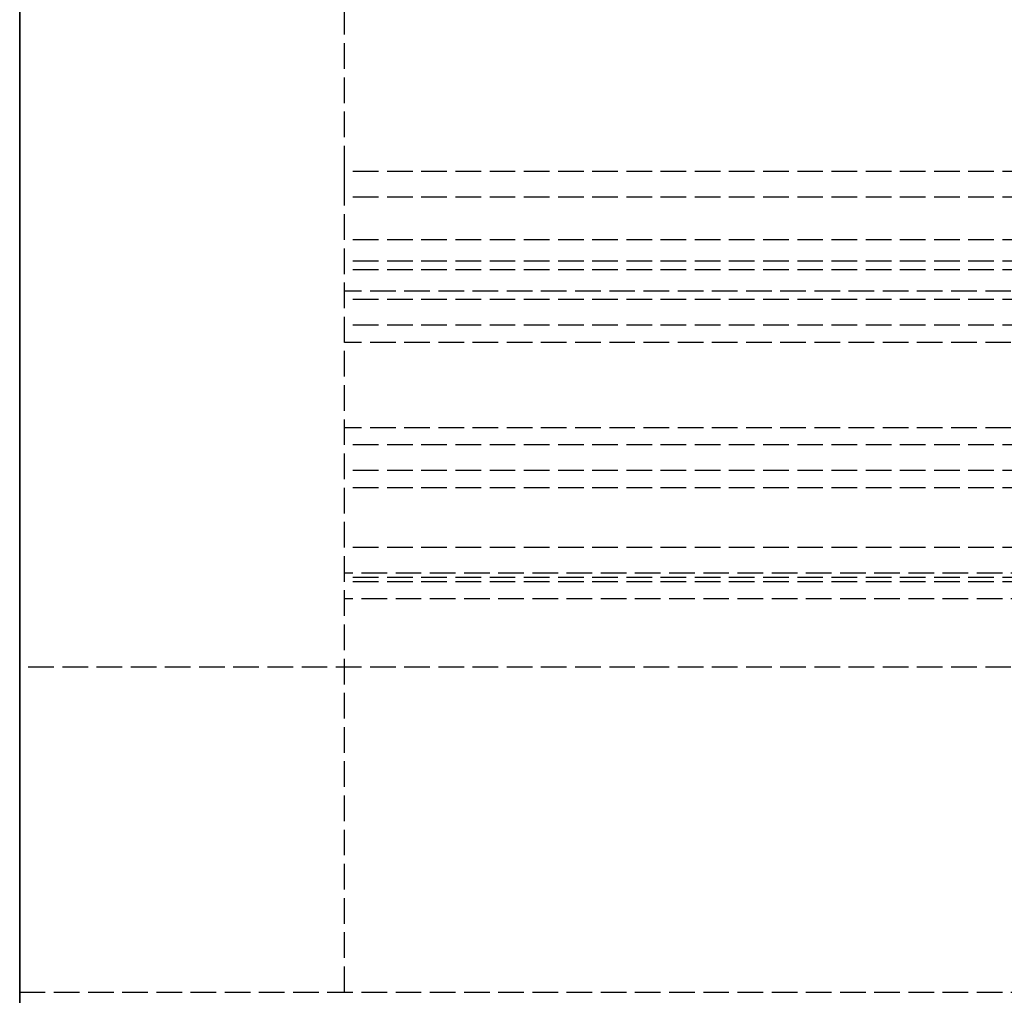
# Model space of a CAD drawing. Header units: millimetres. Extents: x 0 to 3534, y 0 to 599.
# Tile 2 of 19: x 0 to 58, y 29 to 86. Entities that reach past the tile are written whole.
import ezdxf

# ---------------------------------------------------------------- set-up
doc = ezdxf.new("R2010")
doc.units = ezdxf.units.MM
doc.header["$LTSCALE"] = 10
doc.linetypes.add('ALLCAD_Strich', pattern=[0.2, 0.15, -0.05])
doc.layers.add('BESCH_KONT_sich_schn_grun_2d', color=10, linetype='Continuous')
doc.layers.add('BESCH_KONT_sich_schn_seit_2d', color=160, linetype='Continuous')

msp = doc.modelspace()

# ---------------------------------------------------------------- linework, layer by layer
at = {"layer": 'BESCH_KONT_sich_schn_grun_2d', "linetype": 'ALLCAD_Strich'}
for p, q in [((0, 48), (0, 124)), ((19, 77), (19, 113.184)), ((3515, 77), (19, 77)), ((19, 75.5), (19, 77)), ((3515, 75.5), (19, 75.5)), ((19, 29), (19, 75.5)), ((3515, 73), (19, 73)), ((3515, 71.75), (19, 71.75)), ((3515, 71.25), (19, 71.25)), ((1358, 70), (19, 70)), ((3515, 69.5), (19, 69.5)), ((3515, 68), (19, 68)), ((1264, 67), (19, 67)), ((1264, 62), (19, 62)), ((3515, 61), (19, 61)), ((3515, 59.5), (19, 59.5)), ((83, 58.5), (19, 58.5)), ((3515, 55), (19, 55)), ((73.5, 53.5), (19, 53.5)), ((3515, 53.25), (19, 53.25)), ((3515, 53), (19, 53)), ((75.5, 52), (19, 52)), ((3534, 48), (0, 48)), ((0, 48), (0, 29)), ((0, 29), (3534, 29))]:
    msp.add_line(p, q, dxfattribs=at)
at = {"layer": 'BESCH_KONT_sich_schn_seit_2d', "linetype": 'ALLCAD_Strich'}
for p, q in [((0, 599, 2100), (0, 29, 2100)), ((0, 29), (0, 599)), ((0, 133.5, 26.5), (0, 53.5, 26.5)), ((0, 133.5, 21.5), (0, 53.5, 21.5)), ((0, 133.5, 24), (0, 53.5, 24)), ((0, 77, 2101.5), (0, 124, 2101.5)), ((0, 48, 2121), (0, 124, 2121)), ((0, 124, 2102), (0, 48, 2102)), ((0, 113.5, 24.5), (0, 53.5, 24.5)), ((0, 113.5, 27), (0, 53.5, 27)), ((0, 107.5, 24.5), (0, 29, 24.5)), ((0, 95, 36), (0, 57, 36)), ((0, 57, 33.5), (0, 95, 33.5)), ((0, 94, 2040), (0, 73, 2040)), ((0, 69.5, 2043), (0, 88, 2043)), ((0, 69.5, 2043.5), (0, 88, 2043.5)), ((0, 78.5, 2084.75), (0, 87, 2084.75)), ((0, 87, 2091.75), (0, 78.5, 2091.75)), ((0, 86.25, 2045.5), (0, 71.25, 2045.5)), ((0, 84.5, 2061.5), (0, 85.5, 2061.5)), ((0, 85.5, 2066.5), (0, 85.5, 2061.5)), ((0, 84.5, 2066.5), (0, 85.5, 2066.5)), ((0, 85.5, 2055), (0, 85.5, 2061.5)), ((0, 85, 2055), (0, 85.5, 2055)), ((0, 85, 2066.5), (0, 84.5, 2066.5)), ((0, 84.5, 2061.5), (0, 85, 2061.5)), ((0, 85, 2078), (0, 85, 2055)), ((0, 85, 2055), (0, 83, 2055)), ((0, 70.5, 2078), (0, 85, 2078)), ((0, 83, 2068.5), (0, 85, 2068.5)), ((0, 83, 2071.5), (0, 85, 2071.5)), ((0, 83, 2060.5), (0, 85, 2060.5)), ((0, 83, 2063.5), (0, 85, 2063.5)), ((0, 84.5, 2061.5), (0, 84.5, 2066.5)), ((0, 83, 2056), (0, 84.5, 2056)), ((0, 84.5, 2056), (0, 84.5, 2061.5)), ((0, 84.5, 2061.5), (0, 84.5, 2066.5)), ((0, 84.5, 2056), (0, 71, 2056)), ((0, 84.5, 2061.5), (0, 84.5, 2056)), ((0, 67.75, 2080), (0, 84.25, 2080)), ((0, 84.25, 2078), (0, 67.5, 2078)), ((0, 70.5, 2081), (0, 84.25, 2081)), ((0, 84.25, 2081), (0, 84.25, 2078)), ((0, 81.25, 2048.5), (0, 83.75, 2048.5)), ((0, 83.75, 2045.5), (0, 83.75, 2048.5)), ((0, 82.995, 2075.998), (0, 83, 2075.998)), ((0, 83, 2076), (0, 82.995, 2076)), ((0, 83, 2075.992), (0, 82.995, 2075.992)), ((0, 83, 2075.998), (0, 82.995, 2075.998)), ((0, 83, 2075.997), (0, 82.995, 2075.997)), ((0, 83, 2075.995), (0, 82.995, 2075.995)), ((0, 83, 2075.996), (0, 82.995, 2075.996)), ((0, 83, 2075.997), (0, 82.995, 2075.997)), ((0, 83, 2075.997), (0, 82.995, 2075.997)), ((0, 83, 2055), (0, 83, 2076)), ((0, 83, 2075.998), (0, 82.995, 2075.998)), ((0, 83, 2075.993), (0, 82.995, 2075.993)), ((0, 83, 2075.992), (0, 82.995, 2075.992)), ((0, 83, 2075.995), (0, 82.995, 2075.995)), ((0, 83, 2075.997), (0, 82.995, 2075.997)), ((0, 83, 2076), (0, 72.5, 2076)), ((0, 72.5, 2073.75), (0, 83, 2073.75)), ((0, 72.5, 2058.25), (0, 83, 2058.25)), ((0, 72.5, 2060.5), (0, 83, 2060.5)), ((0, 72.5, 2063.5), (0, 83, 2063.5)), ((0, 72.5, 2068.5), (0, 83, 2068.5)), ((0, 72.5, 2071.5), (0, 83, 2071.5)), ((0, 72.5, 2055), (0, 83, 2055)), ((0, 83, 2087.5), (0, 79, 2087.5)), ((0, 83, 2092.5), (0, 79, 2092.5)), ((0, 83, 2087.5), (0, 83, 2092.5)), ((0, 82.995, 2076), (0, 82.995, 2075.997)), ((0, 82.995, 2075.995), (0, 82.995, 2075.997)), ((0, 82.995, 2075.995), (0, 82.995, 2075.992)), ((0, 72.75, 2050), (0, 82.75, 2050)), ((0, 72.75, 2058), (0, 82.75, 2058)), ((0, 72.75, 2067.5), (0, 82.75, 2067.5)), ((0, 82.75, 2063), (0, 82.75, 2067.5)), ((0, 72.75, 2063), (0, 82.75, 2063)), ((0, 82.75, 2059.5), (0, 82.75, 2063)), ((0, 72.75, 2059.5), (0, 82.75, 2059.5)), ((0, 82.75, 2050), (0, 82.75, 2059.5)), ((0, 82.25, 2053.5), (0, 75.25, 2053.5)), ((0, 82.25, 2057), (0, 75.25, 2057)), ((0, 82.25, 2048.5), (0, 82.25, 2057)), ((0, 82, 2091.75), (0, 82, 2084.75)), ((0, 73.75, 2081.5), (0, 81.75, 2081.5)), ((0, 81.75, 2080), (0, 81.75, 2081.5)), ((0, 76.25, 2048.5), (0, 81.25, 2048.5)), ((0, 81.25, 2045.5), (0, 81.25, 2048.5)), ((0, 80.75, 2078), (0, 80.75, 2076)), ((0, 78.757, 2046.5), (0, 80.25, 2046.5)), ((0, 80.25, 2046.5), (0, 80.25, 2048.5)), ((0, 79.75, 2078), (0, 79.75, 2076)), ((0, 79.75, 2081), (0, 79.75, 2081.5)), ((0, 79.75, 2076), (0, 79.75, 2078)), ((0, 79.75, 2078), (0, 79.75, 2081)), ((0, 79, 2087.5), (0, 75.5, 2087.5)), ((0, 79, 2092.5), (0, 75.5, 2092.5)), ((0, 79, 2087.5), (0, 79, 2092.5)), ((0, 78.76, 2046.503), (0, 78.76, 2046.505)), ((0, 78.758, 2046.505), (0, 78.758, 2046.503)), ((0, 78.757, 2046.507), (0, 78.757, 2046.507)), ((0, 78.757, 2046.5), (0, 78.757, 2046.5)), ((0, 78.757, 2046.508), (0, 78.757, 2046.508)), ((0, 78.757, 2046.502), (0, 78.757, 2046.502)), ((0, 78.743, 2046.5), (0, 78.757, 2046.5)), ((0, 78.756, 2046.505), (0, 78.756, 2046.503)), ((0, 78.754, 2046.503), (0, 78.754, 2046.505)), ((0, 78.753, 2046.505), (0, 78.753, 2046.506)), ((0, 78.749, 2046.503), (0, 78.751, 2046.503)), ((0, 78.751, 2046.505), (0, 78.751, 2046.505)), ((0, 78.751, 2046.508), (0, 78.747, 2046.508)), ((0, 78.749, 2046.506), (0, 78.75, 2046.506)), ((0, 78.75, 2046.504), (0, 78.749, 2046.504)), ((0, 78.749, 2046.5), (0, 78.749, 2046.503)), ((0, 78.747, 2046.5), (0, 78.749, 2046.5)), ((0, 78.749, 2046.504), (0, 78.749, 2046.506)), ((0, 78.747, 2046.508), (0, 78.747, 2046.5)), ((0, 78.746, 2046.503), (0, 78.746, 2046.505)), ((0, 78.744, 2046.505), (0, 78.744, 2046.503)), ((0, 78.743, 2046.507), (0, 78.743, 2046.507)), ((0, 78.743, 2046.5), (0, 78.743, 2046.5)), ((0, 78.743, 2046.508), (0, 78.743, 2046.508)), ((0, 78.743, 2046.502), (0, 78.743, 2046.502)), ((0, 77.25, 2046.5), (0, 78.743, 2046.5)), ((0, 78.742, 2046.505), (0, 78.742, 2046.503)), ((0, 78.74, 2046.503), (0, 78.74, 2046.505)), ((0, 78.5, 2091.75), (0, 78.5, 2084.75)), ((0, 77.25, 2046.5), (0, 77.25, 2048.5)), ((0, 77, 2102), (0, 77, 2101.5)), ((0, 77, 2098.5), (0, 75.5, 2098.5)), ((0, 77, 2100), (0, 77, 2098.5)), ((0, 76.25, 2045.5), (0, 76.25, 2048.5)), ((0, 73.75, 2048.5), (0, 76.25, 2048.5)), ((0, 75.75, 2078), (0, 75.75, 2076)), ((0, 75.75, 2081), (0, 75.75, 2081.5)), ((0, 75.75, 2076), (0, 75.75, 2078)), ((0, 75.75, 2078), (0, 75.75, 2081)), ((0, 75.5, 2100), (0, 75.5, 2102)), ((0, 75.5, 2092.5), (0, 58, 2092.5)), ((0, 58, 2087.5), (0, 75.5, 2087.5)), ((0, 75.5, 2096), (0, 67, 2096)), ((0, 67, 2097.5), (0, 75.5, 2097.5)), ((0, 75.5, 2097.5), (0, 75.5, 2096)), ((0, 75.5, 2083.5), (0, 75.5, 2096)), ((0, 48.5, 2083.5), (0, 75.5, 2083.5)), ((0, 75.5, 2098.5), (0, 75.5, 2100)), ((0, 75.25, 2057), (0, 75.25, 2048.5)), ((0, 74.75, 2078), (0, 74.75, 2076)), ((0, 70.5, 2092), (0, 74.5, 2092)), ((0, 74.5, 2095), (0, 70.5, 2095)), ((0, 74.5, 2092), (0, 74.5, 2095)), ((0, 74, 2087.5), (0, 74, 2092.5)), ((0, 73.75, 2080), (0, 73.75, 2081.5)), ((0, 73.75, 2045.5), (0, 73.75, 2048.5)), ((0, 73, 2036.5), (0, 70, 2036.5)), ((0, 73, 2040), (0, 73, 2036.5)), ((0, 72.75, 2063), (0, 72.75, 2067.5)), ((0, 72.75, 2059.5), (0, 72.75, 2063)), ((0, 72.75, 2050), (0, 72.75, 2059.5)), ((0, 71, 2056), (0, 72.5, 2056)), ((0, 72.5, 2055), (0, 70.5, 2055)), ((0, 72.5, 2076), (0, 72.5, 2055)), ((0, 70.5, 2068.5), (0, 72.5, 2068.5)), ((0, 70.5, 2071.5), (0, 72.5, 2071.5)), ((0, 70.5, 2060.5), (0, 72.5, 2060.5)), ((0, 70.5, 2063.5), (0, 72.5, 2063.5)), ((0, 71.75, 2040), (0, 53.25, 2040)), ((0, 71.75, 2037.5), (0, 71.75, 2040)), ((0, 70, 2037.5), (0, 71.75, 2037.5)), ((0, 71.75, 2039.5), (0, 53.25, 2039.5)), ((0, 71.25, 2015.5), (0, 71.25, 2010.5)), ((0, 70.25, 2010.5), (0, 71.25, 2010.5)), ((0, 71.25, 2015.5), (0, 70.25, 2015.5)), ((0, 71.25, 2022), (0, 71.25, 2015.5)), ((0, 70.75, 2022), (0, 71.25, 2022)), ((0, 71.25, 2045.5), (0, 69.5, 2045.5)), ((0, 71.25, 2046.5), (0, 71.25, 2045.5)), ((0, 68, 2046.5), (0, 71.25, 2046.5)), ((0, 71, 2066.5), (0, 71, 2065)), ((0, 71, 2066.5), (0, 70.5, 2066.5)), ((0, 70.5, 2061.5), (0, 71, 2061.5)), ((0, 71, 2056), (0, 71, 2065)), ((0, 71, 2065), (0, 70.5, 2065)), ((0, 71, 2056), (0, 70.5, 2056)), ((0, 70, 2061.5), (0, 71, 2061.5)), ((0, 71, 2066.5), (0, 71, 2065)), ((0, 70, 2066.5), (0, 71, 2066.5)), ((0, 71, 1996), (0, 71, 1999)), ((0, 71, 1996), (0, 51.5, 1996)), ((0, 71, 1999), (0, 48.5, 1999)), ((0, 70.25, 2010.5), (0, 70.75, 2010.5)), ((0, 70.75, 2015.5), (0, 70.25, 2015.5)), ((0, 68.75, 2022), (0, 70.75, 2022)), ((0, 70.75, 1999), (0, 56.25, 1999)), ((0, 70.75, 2022), (0, 70.75, 1999)), ((0, 70.75, 2008.5), (0, 68.75, 2008.5)), ((0, 70.75, 2005.5), (0, 68.75, 2005.5)), ((0, 70.75, 2016.5), (0, 68.75, 2016.5)), ((0, 70.75, 2013.5), (0, 68.75, 2013.5)), ((0, 70.5, 2055), (0, 70.5, 2078)), ((0, 70.5, 2063), (0, 62, 2063)), ((0, 70.5, 2058), (0, 62, 2058)), ((0, 70.5, 2092), (0, 67.5, 2092)), ((0, 70.5, 2095), (0, 29, 2095)), ((0, 70.5, 2081), (0, 70.5, 2078)), ((0, 70.5, 2055), (0, 70.5, 2049.5)), ((0, 70.5, 2081), (0, 70.5, 2095)), ((0, 70.5, 2049.5), (0, 67.5, 2049.5)), ((0, 70.5, 2081), (0, 67.5, 2081)), ((0, 70.5, 2078.5), (0, 67.5, 2078.5)), ((0, 67.5, 2058), (0, 70.5, 2058)), ((0, 67.5, 2063), (0, 70.5, 2063)), ((0, 70, 2055), (0, 70.5, 2055)), ((0, 70.25, 2010.5), (0, 70.25, 2015.5)), ((0, 70.25, 2015.5), (0, 70.25, 2021)), ((0, 70.25, 2021), (0, 56.75, 2021)), ((0, 70.25, 2021), (0, 68.75, 2021)), ((0, 70.25, 2010.5), (0, 70.25, 2015.5)), ((0, 70.25, 2015.5), (0, 70.25, 2021)), ((0, 70, 1997), (0, 50, 1997)), ((0, 70, 1999), (0, 70, 1997)), ((0, 70, 2061.5), (0, 70, 2066.5)), ((0, 70, 2061.5), (0, 70, 2055)), ((0, 70, 2036.5), (0, 70, 2037.5)), ((0, 55, 2037.5), (0, 70, 2037.5)), ((0, 69.75, 2078), (0, 69.75, 2077.5)), ((0, 69.75, 2077.5), (0, 67.75, 2077.5)), ((0, 69.75, 2069), (0, 67.75, 2069)), ((0, 69.75, 2059), (0, 67.75, 2059)), ((0, 69.75, 2050.284), (0, 69.75, 2049)), ((0, 67.75, 2049), (0, 69.75, 2049)), ((0, 69.75, 2050.284), (0, 67.75, 2050.284)), ((0, 69.75, 2050.284), (0, 69.75, 2077.5)), ((0, 69.75, 2054), (0, 67.75, 2054)), ((0, 69.75, 2074), (0, 67.75, 2074)), ((0, 69.5, 2045.5), (0, 69.5, 2043)), ((0, 58.25, 2022), (0, 68.75, 2022)), ((0, 68.75, 2003.25), (0, 58.25, 2003.25)), ((0, 68.75, 2018.75), (0, 58.25, 2018.75)), ((0, 68.75, 2016.5), (0, 58.25, 2016.5)), ((0, 68.75, 2013.5), (0, 58.25, 2013.5)), ((0, 68.75, 2008.5), (0, 58.25, 2008.5)), ((0, 68.75, 2005.5), (0, 58.25, 2005.5)), ((0, 68.75, 2001), (0, 68.75, 2022)), ((0, 58.25, 2001), (0, 68.75, 2001)), ((0, 68.75, 2018.75), (0, 68.75, 2018.755)), ((0, 68.75, 2018.755), (0, 68.747, 2018.755)), ((0, 68.748, 2018.755), (0, 68.748, 2018.75)), ((0, 68.748, 2018.75), (0, 68.748, 2018.755)), ((0, 68.748, 2018.75), (0, 68.748, 2018.755)), ((0, 68.747, 2018.75), (0, 68.747, 2018.755)), ((0, 68.747, 2018.75), (0, 68.747, 2018.755)), ((0, 68.747, 2018.75), (0, 68.747, 2018.755)), ((0, 68.745, 2018.755), (0, 68.747, 2018.755)), ((0, 68.747, 2018.75), (0, 68.747, 2018.755)), ((0, 68.746, 2018.75), (0, 68.746, 2018.755)), ((0, 68.745, 2018.75), (0, 68.745, 2018.755)), ((0, 68.745, 2018.755), (0, 68.742, 2018.755)), ((0, 68.745, 2018.75), (0, 68.745, 2018.755)), ((0, 68.743, 2018.75), (0, 68.743, 2018.755)), ((0, 68.742, 2018.75), (0, 68.742, 2018.755)), ((0, 68.742, 2018.75), (0, 68.742, 2018.755)), ((0, 68.5, 2027), (0, 58.5, 2027)), ((0, 68.5, 2019), (0, 58.5, 2019)), ((0, 68.5, 2009.5), (0, 58.5, 2009.5)), ((0, 68.5, 2014), (0, 68.5, 2009.5)), ((0, 68.5, 2014), (0, 58.5, 2014)), ((0, 68.5, 2017.5), (0, 68.5, 2014)), ((0, 68.5, 2017.5), (0, 58.5, 2017.5)), ((0, 68.5, 2027), (0, 68.5, 2017.5)), ((0, 68, 2044), (0, 68, 2046.5)), ((0, 67, 2043), (0, 68, 2044)), ((0, 68, 2087.5), (0, 68, 2092.5)), ((0, 67.75, 2077.5), (0, 67.75, 2080)), ((0, 67.75, 2077.5), (0, 67.75, 2050.284)), ((0, 67.75, 2049), (0, 67.75, 2050.284)), ((0, 59.5, 1995.5), (0, 67.5, 1995.5)), ((0, 67.5, 1995.5), (0, 67.5, 1997)), ((0, 67.5, 2092), (0, 67.5, 2091.995)), ((0, 67.497, 2091.995), (0, 67.5, 2091.995)), ((0, 62.5, 2089), (0, 67.5, 2089)), ((0, 29, 2092), (0, 67.5, 2092)), ((0, 67.5, 2049.5), (0, 67.5, 2078)), ((0, 67.5, 2092), (0, 67.5, 2078)), ((0, 67.5, 2034.5), (0, 65, 2034.5)), ((0, 67.5, 2037.5), (0, 67.5, 2034.5)), ((0, 67.498, 2092), (0, 67.498, 2091.995)), ((0, 67.497, 2092), (0, 67.497, 2091.995)), ((0, 67.497, 2091.995), (0, 67.495, 2091.995)), ((0, 67.497, 2092), (0, 67.497, 2091.995)), ((0, 67.496, 2092), (0, 67.496, 2091.995)), ((0, 67.495, 2092), (0, 67.495, 2091.995)), ((0, 67.495, 2092), (0, 67.495, 2091.995)), ((0, 67.495, 2092), (0, 67.495, 2091.995)), ((0, 67.492, 2091.995), (0, 67.495, 2091.995)), ((0, 67.495, 2092), (0, 67.495, 2091.995)), ((0, 67.494, 2091.995), (0, 67.494, 2092)), ((0, 67.494, 2092), (0, 67.494, 2091.995)), ((0, 67.493, 2092), (0, 67.493, 2091.995)), ((0, 67.492, 2092), (0, 67.492, 2091.995)), ((0, 67.492, 2092), (0, 67.492, 2091.995)), ((0, 67, 2096), (0, 67, 2097.5)), ((0, 67, 2096), (0, 57, 2096)), ((0, 67, 2097.5), (0, 57, 2097.5)), ((0, 67, 2043), (0, 67, 2078)), ((0, 67, 2063), (0, 62, 2063)), ((0, 67, 2058), (0, 62, 2058)), ((0, 67, 2078), (0, 62, 2078)), ((0, 62, 2043), (0, 67, 2043)), ((0, 67, 36), (0, 67, 33.5)), ((0, 66.5, 1999), (0, 66.5, 2001)), ((0, 59, 2029.5), (0, 66, 2029.5)), ((0, 66, 2026), (0, 66, 2034.5)), ((0, 59, 2026), (0, 66, 2026)), ((0, 65.75, 2095), (0, 65.75, 2092)), ((0, 65.5, 1995.5), (0, 65.5, 1996)), ((0, 65.5, 1999), (0, 65.5, 2001)), ((0, 65.5, 1996), (0, 65.5, 1999)), ((0, 65.5, 1999), (0, 65.5, 2001)), ((0, 65, 2034.5), (0, 60, 2034.5)), ((0, 65, 2037.5), (0, 65, 2034.5)), ((0, 64.5, 2096), (0, 64.5, 2097.5)), ((0, 64.25, 2095), (0, 64.25, 2092)), ((0, 64, 2036.5), (0, 62.507, 2036.5)), ((0, 64, 2036.5), (0, 64, 2034.5)), ((0, 64, 36), (0, 64, 33.5)), ((0, 63, 2087.5), (0, 63, 2092.5)), ((0, 62.51, 2036.497), (0, 62.51, 2036.495)), ((0, 62.508, 2036.495), (0, 62.508, 2036.497)), ((0, 62.507, 2036.493), (0, 62.507, 2036.493)), ((0, 62.507, 2036.5), (0, 62.507, 2036.5)), ((0, 62.507, 2036.492), (0, 62.507, 2036.492)), ((0, 62.507, 2036.498), (0, 62.507, 2036.498)), ((0, 62.507, 2036.5), (0, 62.493, 2036.5)), ((0, 62.506, 2036.495), (0, 62.506, 2036.497)), ((0, 62.504, 2036.497), (0, 62.504, 2036.495)), ((0, 62.503, 2036.492), (0, 62.503, 2036.5)), ((0, 62.503, 2036.5), (0, 62.501, 2036.5)), ((0, 62.499, 2036.492), (0, 62.503, 2036.492)), ((0, 62.501, 2036.494), (0, 62.5, 2036.494)), ((0, 62.501, 2036.497), (0, 62.499, 2036.497)), ((0, 62.501, 2036.5), (0, 62.501, 2036.497)), ((0, 62.501, 2036.496), (0, 62.501, 2036.494)), ((0, 62.5, 2036.496), (0, 62.501, 2036.496)), ((0, 62.5, 2089), (0, 62.5, 2092)), ((0, 60, 2089), (0, 62.5, 2089)), ((0, 62.499, 2036.495), (0, 62.499, 2036.495)), ((0, 62.497, 2036.495), (0, 62.497, 2036.494)), ((0, 62.496, 2036.497), (0, 62.496, 2036.495)), ((0, 62.494, 2036.495), (0, 62.494, 2036.497)), ((0, 62.493, 2036.493), (0, 62.493, 2036.493)), ((0, 62.493, 2036.5), (0, 62.493, 2036.5)), ((0, 62.493, 2036.492), (0, 62.493, 2036.492)), ((0, 62.493, 2036.498), (0, 62.493, 2036.498)), ((0, 62.493, 2036.5), (0, 61, 2036.5)), ((0, 62.492, 2036.495), (0, 62.492, 2036.497)), ((0, 62.49, 2036.497), (0, 62.49, 2036.495)), ((0, 62, 2089), (0, 62, 2092)), ((0, 62, 2065), (0, 61.5, 2065)), ((0, 62, 2056), (0, 61.5, 2056)), ((0, 62, 2043), (0, 62, 2078)), ((0, 61, 2044), (0, 62, 2043)), ((0, 61.5, 1995.5), (0, 61.5, 1996)), ((0, 61.5, 1999), (0, 61.5, 2001)), ((0, 61.5, 2056), (0, 61.5, 2065)), ((0, 61.5, 1996), (0, 61.5, 1999)), ((0, 61.5, 1999), (0, 61.5, 2001)), ((0, 59.5, 2044), (0, 61, 2044)), ((0, 61, 2036.5), (0, 61, 2034.5)), ((0, 60.75, 2095), (0, 60.75, 2092)), ((0, 60.5, 1999), (0, 60.5, 2001)), ((0, 60.5, 36), (0, 60.5, 33.5)), ((0, 60.25, 2095), (0, 60.25, 2092)), ((0, 29, 2092), (0, 60, 2092)), ((0, 60, 2092), (0, 60, 2089)), ((0, 60, 2089), (0, 29, 2089)), ((0, 60, 2037.5), (0, 60, 2034.5)), ((0, 60, 2034.5), (0, 57.5, 2034.5)), ((0, 59.5, 1995.5), (0, 59.5, 1997)), ((0, 59.5, 2096), (0, 59.5, 2097.5)), ((0, 58.5, 2043), (0, 59.5, 2044)), ((0, 59, 2034.5), (0, 59, 2026)), ((0, 59, 2056), (0, 59, 2065)), ((0, 59, 2065), (0, 58.5, 2065)), ((0, 59, 2056), (0, 58.5, 2056)), ((0, 58.5, 2014), (0, 58.5, 2009.5)), ((0, 58.5, 2017.5), (0, 58.5, 2014)), ((0, 58.5, 2027), (0, 58.5, 2017.5)), ((0, 53.5, 2043), (0, 58.5, 2043)), ((0, 58.5, 2058), (0, 58.5, 2063)), ((0, 58.5, 2063), (0, 48.5, 2063)), ((0, 58.5, 2058), (0, 53.5, 2058)), ((0, 58.5, 2063), (0, 58.5, 2078)), ((0, 58.5, 2043), (0, 58.5, 2058)), ((0, 58.5, 2078), (0, 53.5, 2078)), ((0, 58.25, 2021), (0, 56.75, 2021)), ((0, 56.25, 2022), (0, 58.25, 2022)), ((0, 58.25, 2022), (0, 58.25, 2001)), ((0, 58.25, 2008.5), (0, 56.25, 2008.5)), ((0, 58.25, 2005.5), (0, 56.25, 2005.5)), ((0, 58.25, 2016.5), (0, 56.25, 2016.5)), ((0, 58.25, 2013.5), (0, 56.25, 2013.5)), ((0, 58, 2092.5), (0, 58, 2087.5)), ((0, 58, 2009), (0, 58, 2021.5)), ((0, 58, 2009), (0, 56, 2009)), ((0, 58, 2021.5), (0, 56, 2021.5)), ((0, 57.75, 2095), (0, 57.75, 2092)), ((0, 57.5, 2037.5), (0, 57.5, 2034.5)), ((0, 57.5, 36), (0, 57.5, 33.5)), ((0, 57.5, 1996), (0, 57.5, 1999)), ((0, 57, 2096), (0, 48.5, 2096)), ((0, 57, 2097.5), (0, 57, 2096)), ((0, 48.5, 2097.5), (0, 57, 2097.5)), ((0, 50.5, 36), (0, 57, 36)), ((0, 57, 36), (0, 57, 33.5)), ((0, 57, 33.5), (0, 48, 33.5)), ((0, 56.75, 2015.5), (0, 56.75, 2010.5)), ((0, 55.75, 2010.5), (0, 56.75, 2010.5)), ((0, 56.75, 2015.5), (0, 55.75, 2015.5)), ((0, 56.75, 2021), (0, 56.75, 2015.5)), ((0, 56.25, 2010.5), (0, 56.75, 2010.5)), ((0, 56.75, 2015.5), (0, 56.75, 2010.5)), ((0, 56.75, 2015.5), (0, 56.25, 2015.5)), ((0, 56.75, 2021), (0, 56.75, 2015.5)), ((0, 56.5, 2089), (0, 56.5, 2092)), ((0, 56.5, 2005), (0, 51.5, 2005)), ((0, 56.5, 2023), (0, 51.5, 2023)), ((0, 56.5, 2005), (0, 56.5, 2023)), ((0, 55.75, 2022), (0, 56.25, 2022)), ((0, 56.25, 1999), (0, 56.25, 2022)), ((0, 56, 1935), (0, 56, 1965.75)), ((0, 56, 1965.75), (0, 56, 1973.25)), ((0, 56, 1973.25), (0, 56, 2021.5)), ((0, 56, 1991.5), (0, 54, 1991.5)), ((0, 56, 1953.5), (0, 54, 1953.5)), ((0, 56, 1979), (0, 54, 1979)), ((0, 50, 1973.25), (0, 56, 1973.25)), ((0, 50, 2021.5), (0, 56, 2021.5)), ((0, 56, 1965.75), (0, 50, 1965.75)), ((0, 50, 1935), (0, 56, 1935)), ((0, 56, 1985.5), (0, 54, 1985.5)), ((0, 56, 1960), (0, 54, 1960)), ((0, 56, 2009), (0, 54, 2009)), ((0, 56, 1998), (0, 54, 1998)), ((0, 56, 1985), (0, 54, 1985)), ((0, 56, 1994.5), (0, 54, 1994.5)), ((0, 56, 1947.5), (0, 54, 1947.5)), ((0, 56, 1942.5), (0, 54, 1942.5)), ((0, 56, 1944.5), (0, 54, 1944.5)), ((0, 56, 1960.5), (0, 54, 1960.5)), ((0, 56, 1956.5), (0, 54, 1956.5)), ((0, 56, 1982.5), (0, 54, 1982.5)), ((0, 56, 1978.5), (0, 54, 1978.5)), ((0, 55.75, 2010.5), (0, 55.75, 2015.5)), ((0, 55.75, 2015.5), (0, 55.75, 2022)), ((0, 55, 2036.5), (0, 52, 2036.5)), ((0, 55, 2037.5), (0, 55, 2036.5)), ((0, 53.25, 2037.5), (0, 55, 2037.5)), ((0, 54.75, 2092), (0, 54.75, 2095)), ((0, 49.5, 2091), (0, 54.5, 2091)), ((0, 54.5, 2091), (0, 54.5, 2092)), ((0, 54.5, 2088), (0, 54.5, 2089)), ((0, 49.5, 2088), (0, 54.5, 2088)), ((0, 54, 1973.25), (0, 54, 2021.5)), ((0, 54, 1937), (0, 54, 1965.75)), ((0, 54, 1965.75), (0, 54, 1973.25)), ((0, 54, 1937), (0, 48, 1937)), ((0, 54, 1985), (0, 48, 1985)), ((0, 53.75, 2096.5), (0, 29, 2096.5)), ((0, 53.75, 2095), (0, 53.75, 2096.5)), ((0, 53.75, 2092), (0, 53.75, 2093.5)), ((0, 53.75, 2093.5), (0, 17.75, 2093.5)), ((0, 53.75, 2097), (0, 48.75, 2097)), ((0, 53.75, 2096.5), (0, 53.75, 2097)), ((0, 53.5, 2089), (0, 53.5, 2092)), ((0, 53.5, 24), (0, 53, 24)), ((0, 53.5, 21.5), (0, 53, 21.5)), ((0, 53, 2044), (0, 53.5, 2043)), ((0, 53.5, 26.5), (0, 53.5, 21.5)), ((0, 53.5, 27), (0, 53.5, 26.5)), ((0, 53.5, 2043), (0, 53.5, 2050.5)), ((0, 53.5, 2007.5), (0, 53.5, 2023)), ((0, 53.5, 2007.5), (0, 53.5, 2002.5)), ((0, 53.5, 2007.5), (0, 51.5, 2007.5)), ((0, 53.5, 2002.5), (0, 51.5, 2002.5)), ((0, 53.5, 2047), (0, 50, 2047)), ((0, 53.5, 2058), (0, 52, 2058)), ((0, 53.5, 2064), (0, 52, 2064)), ((0, 53.5, 2043), (0, 53.5, 2030)), ((0, 53.5, 2030), (0, 48, 2030)), ((0, 53.5, 2080), (0, 50, 2080)), ((0, 53.5, 2050.5), (0, 53.5, 2080)), ((0, 50, 2050.5), (0, 53.5, 2050.5)), ((0, 53.5, 2067), (0, 52, 2067)), ((0, 53.5, 2068), (0, 52, 2068)), ((0, 53.5, 2055), (0, 52, 2055)), ((0, 53.5, 2054), (0, 52, 2054)), ((0, 53.25, 2040), (0, 53.25, 2037.5)), ((0, 53, 24), (0, 29, 24)), ((0, 53, 21.5), (0, 29, 21.5)), ((0, 53, 21.5), (0, 53, 24)), ((0, 53, 2045.5), (0, 53, 2044)), ((0, 52, 2045.5), (0, 53, 2045.5)), ((0, 52, 2036.5), (0, 52, 2045.5)), ((0, 52, 2058), (0, 48.5, 2058)), ((0, 52, 2050.5), (0, 52, 2080)), ((0, 51.5, 2089), (0, 51.5, 2092)), ((0, 50.5, 1962), (0, 51.5, 1962)), ((0, 51.5, 1971.5), (0, 50.5, 1971.5)), ((0, 51.5, 1962), (0, 51.5, 1971.5)), ((0, 51.5, 1989), (0, 51.5, 1971.5)), ((0, 51.5, 1989), (0, 51.5, 1994)), ((0, 51.5, 1996), (0, 51.5, 1994)), ((0, 51.5, 1996), (0, 51.5, 1999)), ((0, 51.5, 2015), (0, 51.5, 1999)), ((0, 51.5, 2025), (0, 51.5, 2015)), ((0, 51.5, 2077), (0, 51.5, 2025)), ((0, 51.5, 1952), (0, 51.5, 1938)), ((0, 51.5, 1962), (0, 51.5, 1952)), ((0, 51.5, 1973.5), (0, 48.5, 1973.5)), ((0, 51.5, 1960), (0, 48.5, 1960)), ((0, 51.5, 1954), (0, 48.5, 1954)), ((0, 51.5, 1979.5), (0, 48.5, 1979.5)), ((0, 51.5, 2023), (0, 48.5, 2023)), ((0, 51.5, 2005), (0, 48.5, 2005)), ((0, 51.5, 2002), (0, 48.5, 2002)), ((0, 51.5, 1997.5), (0, 48.5, 1997.5)), ((0, 51.5, 1987.5), (0, 48.5, 1987.5)), ((0, 51.5, 1938), (0, 48.5, 1938)), ((0, 51.5, 1952), (0, 48.5, 1952)), ((0, 51.5, 1989), (0, 48.5, 1989)), ((0, 51.5, 1994), (0, 48.5, 1994)), ((0, 51.5, 1996), (0, 48.5, 1996)), ((0, 51.5, 2015), (0, 48.5, 2015)), ((0, 51.5, 2025), (0, 48.5, 2025)), ((0, 51.5, 2077), (0, 48.5, 2077)), ((0, 51.5, 1950), (0, 48.5, 1950)), ((0, 51.5, 1945), (0, 48.5, 1945)), ((0, 51.5, 2063), (0, 48.5, 2063)), ((0, 51.5, 2058), (0, 48.5, 2058)), ((0, 51.5, 2019), (0, 48.5, 2019)), ((0, 51.5, 2014), (0, 48.5, 2014)), ((0, 51.5, 1988), (0, 48.5, 1988)), ((0, 51.5, 1983), (0, 48.5, 1983)), ((0, 51, 2089), (0, 51, 2092)), ((0, 50.5, 36), (0, 48, 36)), ((0, 50.5, 29.5), (0, 50.5, 33.5)), ((0, 44, 29.5), (0, 50.5, 29.5)), ((0, 50.5, 45.5), (0, 48, 45.5)), ((0, 50.5, 85.5), (0, 50.5, 36)), ((0, 48, 85.5), (0, 50.5, 85.5)), ((0, 50.5, 55.5), (0, 48, 55.5)), ((0, 50.5, 50.5), (0, 48, 50.5)), ((0, 50.5, 68), (0, 48, 68)), ((0, 50.5, 63), (0, 48, 63)), ((0, 50.5, 80.5), (0, 48, 80.5)), ((0, 50.5, 75.5), (0, 48, 75.5)), ((0, 50.5, 1971.5), (0, 50.5, 1962)), ((0, 50, 1978), (0, 48, 1978)), ((0, 48, 1968), (0, 50, 1968)), ((0, 50, 1969.284), (0, 48, 1969.284)), ((0, 50, 1996.5), (0, 48, 1996.5)), ((0, 50, 1973), (0, 48, 1973)), ((0, 50, 1993), (0, 48, 1993)), ((0, 50, 2022), (0, 48, 2022)), ((0, 50, 1973.25), (0, 48, 1973.25)), ((0, 50, 2082), (0, 50, 1935)), ((0, 50, 2082), (0, 45, 2082)), ((0, 50, 1935), (0, 48, 1935)), ((0, 50, 2080), (0, 48, 2080)), ((0, 50, 1965.75), (0, 48, 1965.75)), ((0, 48, 2047), (0, 50, 2047)), ((0, 50, 2050.5), (0, 48, 2050.5)), ((0, 50, 2038.5), (0, 48, 2038.5)), ((0, 50, 2033.5), (0, 48, 2033.5)), ((0, 50, 2054.5), (0, 48, 2054.5)), ((0, 50, 2049.5), (0, 48, 2049.5)), ((0, 50, 2070.5), (0, 48, 2070.5)), ((0, 50, 2065.5), (0, 48, 2065.5)), ((0, 20.5, 2091), (0, 49.5, 2091)), ((0, 49.5, 2091), (0, 49.5, 2092)), ((0, 49.5, 2088), (0, 49.5, 2089)), ((0, 29, 2088), (0, 49.5, 2088)), ((0, 49.5, 2092), (0, 49.5, 2094)), ((0, 49.5, 2094), (0, 19.5, 2094)), ((0, 48.75, 2095), (0, 48.75, 2097)), ((0, 48.5, 1988), (0, 48, 1988)), ((0, 48, 1999), (0, 48.5, 1999)), ((0, 48.5, 2096), (0, 48.5, 2083.5)), ((0, 48.5, 2096), (0, 48.5, 2097.5)), ((0, 48.5, 2096), (0, 18.5, 2096)), ((0, 48.5, 2097.5), (0, 29, 2097.5)), ((0, 48.5, 2065), (0, 48, 2065)), ((0, 48.5, 2056), (0, 48, 2056)), ((0, 48.5, 1952), (0, 48.5, 1938)), ((0, 48.5, 1989), (0, 48.5, 1952)), ((0, 48.5, 1989), (0, 48.5, 1994)), ((0, 48.5, 1996), (0, 48.5, 1994)), ((0, 48.5, 1999), (0, 48.5, 1996)), ((0, 48.5, 2015), (0, 48.5, 1999)), ((0, 48.5, 2025), (0, 48.5, 2015)), ((0, 48.5, 2077), (0, 48.5, 2025)), ((0, 48, 2102), (0, 29, 2102)), ((0, 48, 2202), (0, 48, 2102)), ((0, 48, 2202), (0, 29, 2202)), ((0, 48, 2102), (0, 48, 2121)), ((0, 48, 2094.5), (0, 43.5, 2094.5)), ((0, 48, 2096), (0, 48, 2094.5)), ((0, 48, 2080), (0, 29, 2080)), ((0, 29, 32), (0, 48, 32)), ((0, 48, 32), (0, 48, 2080)), ((0, 48, 2037.5), (0, 43, 2037.5)), ((0, 48, 2034.5), (0, 43, 2034.5)), ((0, 48, 2069.5), (0, 43, 2069.5)), ((0, 48, 2066.5), (0, 43, 2066.5)), ((0, 48, 79.5), (0, 43, 79.5)), ((0, 48, 76.5), (0, 43, 76.5)), ((0, 48, 54.5), (0, 43, 54.5)), ((0, 48, 51.5), (0, 43, 51.5)), ((0, 46.5, 2097.5), (0, 46.5, 2094.5)), ((0, 46.5, 2098), (0, 39.5, 2098)), ((0, 46.5, 2098), (0, 46.5, 2097.5)), ((0, 46, 2089), (0, 46, 2092)), ((0, 45.5, 2089), (0, 45.5, 2092)), ((0, 45.5, 2097.5), (0, 45.5, 2092)), ((0, 45.5, 2092), (0, 45.5, 2094)), ((0, 45, 2080), (0, 45, 2082)), ((0, 44.25, 2095), (0, 44.25, 2092)), ((0, 44, 32), (0, 44, 29.5)), ((0, 43.5, 2089), (0, 43.5, 2092)), ((0, 43.5, 2096), (0, 43.5, 2097.5)), ((0, 28, 2094.5), (0, 43.5, 2094.5)), ((0, 43.5, 2094.5), (0, 43.5, 2096)), ((0, 43, 2037.5), (0, 43, 2034.5)), ((0, 43, 2069.5), (0, 43, 2066.5)), ((0, 43, 79.5), (0, 43, 76.5)), ((0, 43, 54.5), (0, 43, 51.5)), ((0, 41.25, 2092), (0, 41.25, 2095)), ((0, 40.5, 2089), (0, 40.5, 2092)), ((0, 40.5, 2097.5), (0, 40.5, 2092)), ((0, 40.5, 2092), (0, 40.5, 2094)), ((0, 39.5, 2098), (0, 39.5, 2097.5)), ((0, 38.25, 2095), (0, 38.25, 2092)), ((0, 36.5, 2088), (0, 36.5, 2093)), ((0, 36.5, 2093), (0, 20.5, 2093)), ((0, 34.5, 2092), (0, 34.5, 2091)), ((0, 34.5, 2089), (0, 34.5, 2088)), ((0, 33.5, 2091), (0, 33.5, 2094)), ((0, 31.25, 2090), (0, 26.25, 2090)), ((0, 31.25, 2090), (0, 31.25, 2092)), ((0, 19.5, 2092), (0, 29, 2092)), ((0, 29, 2089), (0, 22.5, 2089)), ((0, 23.5, 2088), (0, 29, 2088)), ((0, 29, 2097.5), (0, 18.5, 2097.5)), ((0, 17.75, 2092), (0, 29, 2092)), ((0, 29, 2095), (0, 17.75, 2095)), ((0, 29, 2096.5), (0, 17.75, 2096.5)), ((0, 29, 24), (0, 28, 24)), ((0, 29, 21.5), (0, 28, 21.5)), ((0, 29, 24.5), (0, 21.5, 24.5)), ((0, 29), (0, 29, 2100)), ((0, 29, 2102), (0, 29, 2202))]:
    msp.add_line(p, q, dxfattribs=at)
at = {"layer": 'BESCH_KONT_sich_schn_seit_2d', "linetype": 'ALLCAD_Strich', "extrusion": (1, 0, 0)}
for centre, radius, start, end in [((78.757, 2046.503), 0.00271, 270, 0), ((78.757, 2046.505), 0.00271, 0, 90), ((78.757, 2046.505), 0.00116, 90, 180), ((78.757, 2046.503), 0.00116, 180, 270), ((78.751, 2046.506), 0.00217, 0, 90), ((78.751, 2046.505), 0.00217, 270, 360), ((78.743, 2046.503), 0.00271, 270, 0), ((78.743, 2046.505), 0.00271, 0, 90), ((78.743, 2046.505), 0.00116, 90, 180), ((78.743, 2046.503), 0.00116, 180, 270), ((62.507, 2036.495), 0.00116, 270, 360), ((62.507, 2036.497), 0.00116, 0, 90), ((62.507, 2036.497), 0.00271, 90, 180), ((62.507, 2036.495), 0.00271, 180, 270), ((62.499, 2036.494), 0.00217, 180, 270), ((62.499, 2036.495), 0.00217, 90, 180), ((62.493, 2036.495), 0.00116, 270, 360), ((62.493, 2036.497), 0.00116, 0, 90), ((62.493, 2036.497), 0.00271, 90, 180), ((62.493, 2036.495), 0.00271, 180, 270)]:
    msp.add_arc(centre, radius, start, end, dxfattribs=at)
at = {"layer": 'BESCH_KONT_sich_schn_seit_2d', "linetype": 'ALLCAD_Strich', "extrusion": (-1, 0, 0)}
for centre, radius, start, end in [((-78.757, 2046.505), 0.00116, 90, 180), ((-78.757, 2046.503), 0.00116, 180, 270), ((-78.757, 2046.503), 0.00271, 270, 0), ((-78.757, 2046.505), 0.00271, 0, 90), ((-78.75, 2046.505), 0.00093, 180, 270), ((-78.75, 2046.505), 0.00093, 90, 180), ((-78.743, 2046.505), 0.00116, 90, 180), ((-78.743, 2046.503), 0.00116, 180, 270), ((-78.743, 2046.503), 0.00271, 270, 0), ((-78.743, 2046.505), 0.00271, 0, 90), ((-62.507, 2036.497), 0.00271, 90, 180), ((-62.507, 2036.495), 0.00271, 180, 270), ((-62.507, 2036.495), 0.00116, 270, 0), ((-62.507, 2036.497), 0.00116, 0, 90), ((-62.5, 2036.495), 0.00093, 0, 90), ((-62.5, 2036.495), 0.00093, 270, 0), ((-62.493, 2036.497), 0.00271, 90, 180), ((-62.493, 2036.495), 0.00271, 180, 270), ((-62.493, 2036.495), 0.00116, 270, 0), ((-62.493, 2036.497), 0.00116, 0, 90)]:
    msp.add_arc(centre, radius, start, end, dxfattribs=at)

doc.saveas('drawing.dxf')
